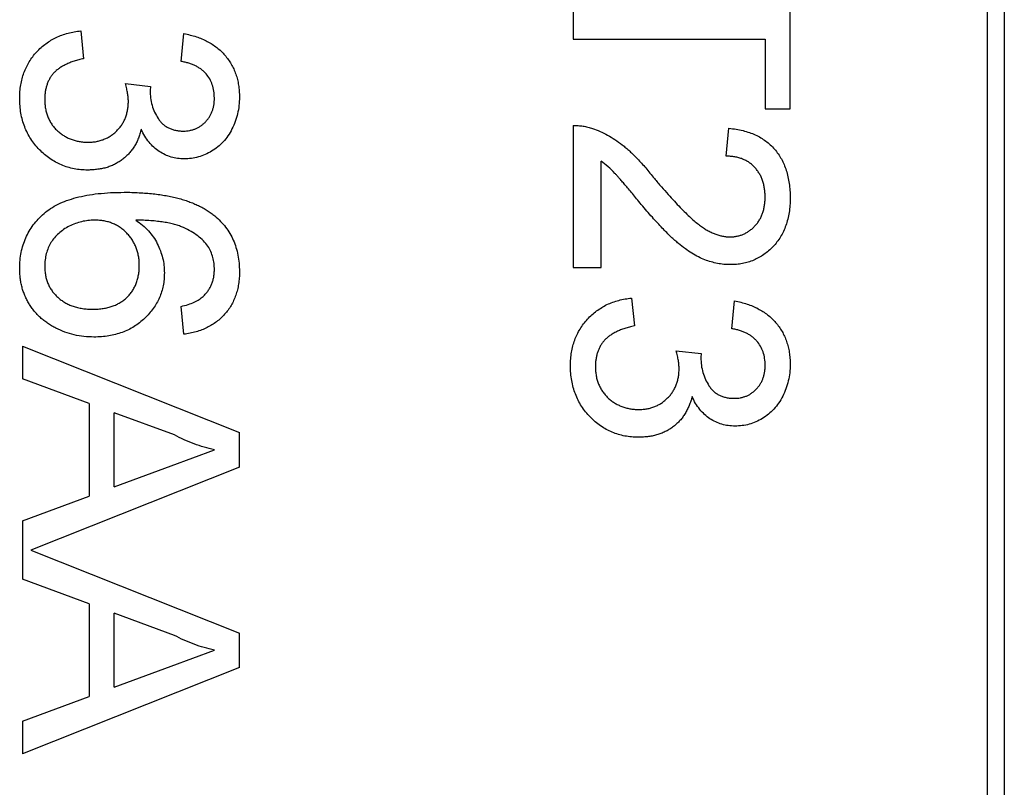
# Model space of a CAD drawing. Header units: millimetres. Extents: x 72 to 239, y 133 to 319.
# Tile 120 of 240: x 104.202 to 105.337, y 271.652 to 272.536. Entities that reach past the tile are written whole.
import ezdxf

# ---------------------------------------------------------------- set-up
doc = ezdxf.new("R2010")
doc.units = ezdxf.units.MM
doc.header["$LTSCALE"] = 5
doc.layers.get('0').update_dxf_attribs({"linetype": 'CONTINUOUS'})

msp = doc.modelspace()

# ---------------------------------------------------------------- linework, layer by layer
for p, q in [((105.3174, 273.9815), (105.3174, 271.1643)), ((105.3371, 271.184), (105.3371, 273.9618)), ((105.0903, 272.4335), (105.0903, 272.629)), ((104.8403, 272.5488), (104.8403, 272.5136)), ((104.273, 272.5232), (104.2762, 272.4911)), ((104.3884, 272.4879), (104.3916, 272.52)), ((104.8403, 272.5136), (105.0615, 272.5136)), ((105.0615, 272.5136), (105.0615, 272.4335)), ((104.3243, 272.4626), (104.3531, 272.4593)), ((104.3531, 272.4593), (104.3528, 272.4547)), ((105.0615, 272.4335), (105.0903, 272.4335)), ((104.8403, 272.4142), (104.8403, 272.2508)), ((105.0166, 272.379), (105.0198, 272.411)), ((104.8724, 272.2508), (104.8724, 272.3731)), ((104.8403, 272.2508), (104.8724, 272.2508)), ((104.9076, 272.2155), (104.9108, 272.1835)), ((105.023, 272.1803), (105.0262, 272.2123)), ((104.3916, 272.1738), (104.3884, 272.2059)), ((104.2057, 272.16), (104.2057, 272.1226)), ((104.2057, 272.16), (104.4557, 272.0607)), ((104.9589, 272.1549), (104.9877, 272.1516)), ((104.9877, 272.1516), (104.9874, 272.147)), ((104.2826, 272.0941), (104.2057, 272.1226)), ((104.2826, 272.0941), (104.2826, 271.9875)), ((104.3115, 271.9982), (104.3115, 272.0835)), ((104.3807, 272.0579), (104.3115, 272.0835)), ((104.4557, 272.0209), (104.4557, 272.0607)), ((104.3772, 272.0224), (104.4268, 272.0408)), ((104.4557, 272.0209), (104.2152, 271.9254)), ((104.3115, 271.9982), (104.3772, 272.0224)), ((104.2057, 271.9591), (104.2826, 271.9875)), ((104.2057, 271.9591), (104.2057, 271.8918)), ((104.2152, 271.9254), (104.4557, 271.8299)), ((104.2826, 271.8633), (104.2057, 271.8918)), ((104.2826, 271.8633), (104.2826, 271.7568)), ((104.3115, 271.7674), (104.3115, 271.8527)), ((104.3807, 271.8271), (104.3115, 271.8527)), ((104.4557, 271.7902), (104.4557, 271.8299)), ((104.3772, 271.7917), (104.4268, 271.8101)), ((104.4557, 271.7902), (104.2057, 271.6909)), ((104.3115, 271.7674), (104.3772, 271.7917)), ((104.2057, 271.7283), (104.2826, 271.7568)), ((104.2057, 271.7283), (104.2057, 271.6909))]:
    msp.add_line(p, q)
for points, knots in [([(104.2025, 272.4454), (104.2025, 272.448), (104.2026, 272.4532), (104.2037, 272.4608), (104.2051, 272.468), (104.2073, 272.4749), (104.21, 272.4815), (104.2135, 272.4876), (104.2174, 272.4935), (104.222, 272.499), (104.2271, 272.504), (104.2326, 272.5085), (104.2385, 272.5124), (104.2446, 272.5158), (104.2512, 272.5185), (104.2582, 272.5207), (104.2655, 272.5223), (104.2705, 272.5229), (104.273, 272.5232)], [0, 0, 0, 0, 0.067794, 0.133464, 0.196934, 0.258481, 0.319787, 0.380431, 0.44099, 0.502867, 0.564806, 0.625526, 0.685604, 0.746041, 0.807347, 0.869717, 0.93379, 1, 1, 1, 1]), ([(104.3916, 272.52), (104.3941, 272.5195), (104.3989, 272.5185), (104.406, 272.5165), (104.4125, 272.5141), (104.4187, 272.5111), (104.4244, 272.5078), (104.4297, 272.5041), (104.4346, 272.4998), (104.439, 272.4952), (104.4429, 272.4902), (104.4464, 272.4849), (104.4492, 272.4793), (104.4516, 272.4734), (104.4535, 272.4672), (104.4547, 272.4607), (104.4556, 272.4539), (104.4557, 272.4492), (104.4557, 272.4469)], [0, 0, 0, 0, 0.071036, 0.139343, 0.204958, 0.268332, 0.330129, 0.390664, 0.450861, 0.510587, 0.570374, 0.629455, 0.687994, 0.747581, 0.807839, 0.870034, 0.93381, 1, 1, 1, 1]), ([(104.2762, 272.4911), (104.2743, 272.4907), (104.2706, 272.4899), (104.2652, 272.4883), (104.2603, 272.4866), (104.2558, 272.4845), (104.2517, 272.4825), (104.248, 272.4801), (104.2447, 272.4776), (104.2418, 272.4748), (104.2393, 272.4718), (104.2372, 272.4686), (104.2354, 272.4651), (104.2339, 272.4614), (104.2328, 272.4575), (104.2319, 272.4533), (104.2314, 272.4489), (104.2314, 272.4458), (104.2313, 272.4443)], [0, 0, 0, 0, 0.082566, 0.15976, 0.233155, 0.301356, 0.365752, 0.426437, 0.484185, 0.539549, 0.593156, 0.647048, 0.701446, 0.757, 0.81384, 0.873058, 0.934963, 1, 1, 1, 1]), ([(104.4268, 272.4459), (104.4267, 272.4486), (104.4265, 272.4537), (104.4247, 272.4612), (104.4216, 272.4679), (104.4181, 272.4729), (104.4147, 272.4764), (104.4118, 272.4788), (104.4087, 272.481), (104.4052, 272.4829), (104.4014, 272.4845), (104.3974, 272.486), (104.393, 272.4871), (104.3899, 272.4877), (104.3884, 272.4879)], [0, 0, 0, 0, 0.127797, 0.246795, 0.362284, 0.477652, 0.536237, 0.59559, 0.656344, 0.719085, 0.784349, 0.852876, 0.924551, 1, 1, 1, 1]), ([(104.3277, 272.4419), (104.3277, 272.4433), (104.3276, 272.4465), (104.3268, 272.4514), (104.3258, 272.4568), (104.3248, 272.4606), (104.3243, 272.4626)], [0, 0, 0, 0, 0.209403, 0.444401, 0.708272, 1, 1, 1, 1]), ([(104.2809, 272.3629), (104.2782, 272.363), (104.2729, 272.3631), (104.2652, 272.3643), (104.2577, 272.3661), (104.2506, 272.3687), (104.2437, 272.3719), (104.2372, 272.376), (104.231, 272.3808), (104.2252, 272.3863), (104.2198, 272.3922), (104.2152, 272.3987), (104.2113, 272.4055), (104.2081, 272.4127), (104.2056, 272.4204), (104.2037, 272.4284), (104.2027, 272.4368), (104.2026, 272.4425), (104.2025, 272.4454)], [0, 0, 0, 0, 0.063503, 0.124805, 0.18492, 0.244376, 0.303775, 0.364133, 0.425376, 0.488388, 0.551743, 0.61386, 0.67564, 0.737737, 0.800417, 0.864658, 0.930985, 1, 1, 1, 1]), ([(104.3528, 272.4547), (104.3529, 272.4517), (104.3531, 272.446), (104.3549, 272.4375), (104.3578, 272.4295), (104.3613, 272.4234), (104.3645, 272.4188), (104.3674, 272.4159), (104.3705, 272.4133), (104.3741, 272.4114), (104.3779, 272.4097), (104.382, 272.4086), (104.3865, 272.4079), (104.3895, 272.4078), (104.3911, 272.4078)], [0, 0, 0, 0, 0.129789, 0.254605, 0.378435, 0.50292, 0.565018, 0.624848, 0.683448, 0.742765, 0.802757, 0.86522, 0.930779, 1, 1, 1, 1]), ([(104.3911, 272.4078), (104.3924, 272.4078), (104.3948, 272.4079), (104.3985, 272.4084), (104.4019, 272.4093), (104.4052, 272.4104), (104.4084, 272.4119), (104.4113, 272.4138), (104.4141, 272.4159), (104.4167, 272.4185), (104.4191, 272.4212), (104.4212, 272.4242), (104.423, 272.4273), (104.4243, 272.4306), (104.4255, 272.4342), (104.4263, 272.4379), (104.4268, 272.4418), (104.4268, 272.4445), (104.4268, 272.4459)], [0, 0, 0, 0, 0.065093, 0.127304, 0.188122, 0.247131, 0.306077, 0.365678, 0.426103, 0.487841, 0.550317, 0.611805, 0.672737, 0.734883, 0.79768, 0.862475, 0.929775, 1, 1, 1, 1]), ([(104.4557, 272.4469), (104.4556, 272.4436), (104.4554, 272.4372), (104.4537, 272.4278), (104.451, 272.4188), (104.4473, 272.4102), (104.4427, 272.4023), (104.4372, 272.3954), (104.4308, 272.3894), (104.4238, 272.3845), (104.4163, 272.3806), (104.4084, 272.3778), (104.4004, 272.3761), (104.3949, 272.3759), (104.3921, 272.3758)], [0, 0, 0, 0, 0.092054, 0.181008, 0.26913, 0.357137, 0.443549, 0.526433, 0.607453, 0.688385, 0.767854, 0.845531, 0.922529, 1, 1, 1, 1]), ([(104.2313, 272.4443), (104.2314, 272.4425), (104.2314, 272.4389), (104.2322, 272.4337), (104.2332, 272.4288), (104.2349, 272.4242), (104.2369, 272.4198), (104.2393, 272.4157), (104.2422, 272.4119), (104.2456, 272.4084), (104.2493, 272.4053), (104.2532, 272.4025), (104.2573, 272.4002), (104.2617, 272.3983), (104.2663, 272.3968), (104.271, 272.3958), (104.276, 272.3951), (104.2794, 272.395), (104.2812, 272.395)], [0, 0, 0, 0, 0.069461, 0.135658, 0.19962, 0.261651, 0.322053, 0.38234, 0.443223, 0.50493, 0.56682, 0.6276, 0.687476, 0.747351, 0.808174, 0.870133, 0.933721, 1, 1, 1, 1]), ([(104.2812, 272.395), (104.2828, 272.395), (104.2861, 272.3951), (104.2908, 272.3957), (104.2953, 272.3968), (104.2996, 272.3982), (104.3037, 272.4001), (104.3076, 272.4023), (104.3112, 272.4051), (104.3146, 272.4082), (104.3177, 272.4115), (104.3203, 272.4152), (104.3226, 272.4191), (104.3245, 272.4232), (104.3259, 272.4276), (104.327, 272.4321), (104.3276, 272.4369), (104.3277, 272.4402), (104.3277, 272.4419)], [0, 0, 0, 0, 0.067051, 0.13118, 0.193722, 0.254499, 0.314763, 0.375117, 0.436023, 0.498297, 0.560571, 0.621619, 0.681973, 0.742853, 0.804272, 0.867473, 0.932273, 1, 1, 1, 1]), ([(104.8403, 272.4142), (104.8422, 272.4142), (104.846, 272.4142), (104.8516, 272.4136), (104.8572, 272.4126), (104.8608, 272.4114), (104.8625, 272.4109)], [0, 0, 0, 0, 0.252643, 0.50444, 0.750407, 1, 1, 1, 1]), ([(105.0198, 272.411), (105.0226, 272.4107), (105.028, 272.4101), (105.0359, 272.4085), (105.0432, 272.4062), (105.0501, 272.4036), (105.0564, 272.4002), (105.0623, 272.3964), (105.0675, 272.392), (105.0723, 272.387), (105.0766, 272.3816), (105.0803, 272.3757), (105.0834, 272.3693), (105.0859, 272.3625), (105.0879, 272.3552), (105.0893, 272.3475), (105.0901, 272.3393), (105.0903, 272.3337), (105.0903, 272.3309)], [0, 0, 0, 0, 0.070675, 0.137493, 0.201473, 0.262869, 0.32255, 0.380737, 0.43822, 0.495487, 0.553484, 0.611346, 0.670644, 0.731587, 0.794183, 0.859445, 0.928208, 1, 1, 1, 1]), ([(104.3426, 272.4099), (104.3421, 272.4081), (104.3412, 272.4046), (104.3394, 272.3995), (104.3372, 272.3948), (104.3348, 272.3902), (104.3319, 272.3861), (104.3288, 272.3822), (104.3252, 272.3787), (104.3213, 272.3754), (104.3172, 272.3724), (104.3127, 272.3699), (104.3081, 272.3678), (104.3031, 272.3659), (104.2979, 272.3646), (104.2925, 272.3637), (104.2868, 272.3631), (104.2829, 272.363), (104.2809, 272.3629)], [0, 0, 0, 0, 0.065828, 0.128938, 0.190858, 0.251186, 0.310974, 0.37005, 0.429672, 0.489507, 0.549975, 0.610075, 0.670915, 0.732909, 0.796711, 0.861825, 0.929892, 1, 1, 1, 1]), ([(104.3921, 272.3758), (104.3895, 272.3759), (104.3844, 272.3761), (104.3769, 272.3777), (104.3698, 272.3805), (104.3631, 272.3842), (104.3569, 272.3891), (104.3514, 272.395), (104.3464, 272.402), (104.3439, 272.4072), (104.3426, 272.4099)], [0, 0, 0, 0, 0.121951, 0.240787, 0.35855, 0.479066, 0.601519, 0.727551, 0.859932, 1, 1, 1, 1]), ([(104.8625, 272.4109), (104.8655, 272.4098), (104.8714, 272.4076), (104.88, 272.4033), (104.8886, 272.3981), (104.8956, 272.3931), (104.9011, 272.3885), (104.9055, 272.3847), (104.9099, 272.3804), (104.9145, 272.3757), (104.9192, 272.3707), (104.924, 272.3653), (104.9289, 272.3594), (104.9321, 272.3553), (104.9338, 272.3532)], [0, 0, 0, 0, 0.100388, 0.204407, 0.310686, 0.422157, 0.480685, 0.543238, 0.6095, 0.679555, 0.753841, 0.831641, 0.913813, 1, 1, 1, 1]), ([(105.0615, 272.3316), (105.0614, 272.3333), (105.0613, 272.3367), (105.0608, 272.3417), (105.0599, 272.3464), (105.0586, 272.3509), (105.0569, 272.3551), (105.0548, 272.359), (105.0524, 272.3626), (105.0496, 272.366), (105.0465, 272.369), (105.0431, 272.3717), (105.0394, 272.3739), (105.0354, 272.3757), (105.0311, 272.3772), (105.0265, 272.3782), (105.0216, 272.3788), (105.0183, 272.3789), (105.0166, 272.379)], [0, 0, 0, 0, 0.070696, 0.138358, 0.20337, 0.2657, 0.327256, 0.386512, 0.445858, 0.505173, 0.56378, 0.622343, 0.680824, 0.739795, 0.800801, 0.864239, 0.930631, 1, 1, 1, 1]), ([(104.9187, 272.3233), (104.917, 272.3255), (104.9136, 272.3297), (104.9086, 272.3356), (104.9041, 272.341), (104.9001, 272.3458), (104.8965, 272.3499), (104.8935, 272.3536), (104.8908, 272.3565), (104.8867, 272.3611), (104.8808, 272.3668), (104.8751, 272.371), (104.8724, 272.3731)], [0, 0, 0, 0, 0.1242, 0.23683, 0.339495, 0.431254, 0.511455, 0.581223, 0.640495, 0.688308, 0.850333, 1, 1, 1, 1]), ([(104.9338, 272.3532), (104.9365, 272.35), (104.9417, 272.3438), (104.9495, 272.3351), (104.9567, 272.3271), (104.9634, 272.32), (104.9697, 272.3137), (104.9754, 272.3082), (104.9807, 272.3035), (104.9856, 272.2997), (104.9902, 272.2964), (104.9947, 272.2936), (104.9992, 272.2913), (105.0036, 272.2894), (105.008, 272.2879), (105.0124, 272.2868), (105.0167, 272.2861), (105.0196, 272.2861), (105.021, 272.286)], [0, 0, 0, 0, 0.11141, 0.214526, 0.309417, 0.396087, 0.474284, 0.544374, 0.60642, 0.660582, 0.709794, 0.756451, 0.800767, 0.843168, 0.884295, 0.923885, 0.962359, 1, 1, 1, 1]), ([(104.2025, 272.2497), (104.2026, 272.2528), (104.2027, 272.259), (104.2041, 272.2681), (104.2063, 272.2767), (104.2094, 272.2849), (104.2133, 272.2926), (104.2181, 272.2999), (104.2239, 272.3067), (104.2305, 272.3131), (104.2381, 272.3189), (104.2469, 272.3238), (104.2568, 272.328), (104.2678, 272.3314), (104.28, 272.3341), (104.2932, 272.3359), (104.3076, 272.3371), (104.3176, 272.3372), (104.3227, 272.3373)], [0, 0, 0, 0, 0.056157, 0.110133, 0.162537, 0.213912, 0.265146, 0.31651, 0.369179, 0.423123, 0.479276, 0.538691, 0.601978, 0.670125, 0.74365, 0.82281, 0.908261, 1, 1, 1, 1]), ([(104.3227, 272.3373), (104.3257, 272.3373), (104.3315, 272.3373), (104.34, 272.3369), (104.3482, 272.3364), (104.3561, 272.3356), (104.3638, 272.3347), (104.3711, 272.3335), (104.3781, 272.3322), (104.3847, 272.3306), (104.3912, 272.3288), (104.3972, 272.3267), (104.403, 272.3245), (104.4085, 272.322), (104.4137, 272.3194), (104.4185, 272.3165), (104.4231, 272.3134), (104.4259, 272.3112), (104.4273, 272.3101)], [0, 0, 0, 0, 0.080034, 0.157854, 0.232564, 0.304731, 0.374384, 0.441663, 0.506048, 0.568692, 0.628715, 0.687238, 0.743227, 0.797567, 0.850239, 0.901629, 0.951067, 1, 1, 1, 1]), ([(105.021, 272.286), (105.0224, 272.2861), (105.0252, 272.2861), (105.0292, 272.2868), (105.0331, 272.2877), (105.0367, 272.2891), (105.0403, 272.2909), (105.0436, 272.2931), (105.0468, 272.2957), (105.0498, 272.2986), (105.0526, 272.3018), (105.0549, 272.3054), (105.057, 272.3092), (105.0587, 272.3132), (105.0599, 272.3175), (105.0608, 272.322), (105.0613, 272.3267), (105.0614, 272.3299), (105.0615, 272.3316)], [0, 0, 0, 0, 0.061762, 0.121174, 0.179421, 0.236843, 0.294322, 0.353191, 0.412721, 0.474522, 0.537057, 0.599591, 0.662367, 0.725246, 0.790316, 0.857724, 0.927232, 1, 1, 1, 1]), ([(105.0213, 272.254), (105.0188, 272.254), (105.0139, 272.2542), (105.0065, 272.2553), (104.9991, 272.2571), (104.9918, 272.2595), (104.9844, 272.2629), (104.9769, 272.2671), (104.9693, 272.2723), (104.9627, 272.2774), (104.9573, 272.282), (104.9528, 272.2862), (104.948, 272.291), (104.9427, 272.2963), (104.9373, 272.3022), (104.9313, 272.3087), (104.9251, 272.3158), (104.9209, 272.3208), (104.9187, 272.3233)], [0, 0, 0, 0, 0.057945, 0.116018, 0.174826, 0.234683, 0.296827, 0.364061, 0.436192, 0.51426, 0.556976, 0.604856, 0.657675, 0.715751, 0.77884, 0.847501, 0.921228, 1, 1, 1, 1]), ([(105.0903, 272.3309), (105.0903, 272.328), (105.0902, 272.3224), (105.0892, 272.3142), (105.0876, 272.3064), (105.0855, 272.2991), (105.0827, 272.2923), (105.0793, 272.2859), (105.0752, 272.28), (105.0706, 272.2746), (105.0655, 272.2698), (105.0601, 272.2656), (105.0543, 272.262), (105.0483, 272.259), (105.042, 272.2567), (105.0353, 272.2552), (105.0284, 272.2541), (105.0237, 272.254), (105.0213, 272.254)], [0, 0, 0, 0, 0.074712, 0.145539, 0.213339, 0.278615, 0.342094, 0.40389, 0.465063, 0.526577, 0.587328, 0.64638, 0.704345, 0.761672, 0.819418, 0.878039, 0.937796, 1, 1, 1, 1]), ([(104.4273, 272.3101), (104.4296, 272.308), (104.434, 272.3041), (104.4398, 272.2973), (104.4448, 272.29), (104.4488, 272.2822), (104.4519, 272.2739), (104.4541, 272.265), (104.4554, 272.2557), (104.4556, 272.2493), (104.4557, 272.246)], [0, 0, 0, 0, 0.125625, 0.247619, 0.368528, 0.488104, 0.609878, 0.735382, 0.864448, 1, 1, 1, 1]), ([(104.2887, 272.3053), (104.2862, 272.3052), (104.2812, 272.305), (104.2738, 272.3036), (104.2666, 272.3014), (104.2596, 272.2984), (104.2531, 272.2946), (104.2474, 272.2902), (104.2425, 272.2851), (104.2384, 272.2795), (104.2352, 272.2733), (104.233, 272.2667), (104.2316, 272.2595), (104.2314, 272.2546), (104.2313, 272.2521)], [0, 0, 0, 0, 0.086177, 0.171222, 0.257573, 0.34515, 0.431508, 0.513644, 0.593539, 0.672806, 0.752058, 0.831493, 0.913823, 1, 1, 1, 1]), ([(104.3403, 272.2534), (104.3403, 272.2551), (104.3402, 272.2586), (104.3395, 272.2638), (104.3384, 272.2687), (104.3368, 272.2734), (104.3348, 272.2779), (104.3324, 272.2823), (104.3294, 272.2864), (104.3261, 272.2902), (104.3224, 272.2938), (104.3184, 272.2969), (104.3141, 272.2994), (104.3096, 272.3016), (104.3048, 272.3032), (104.2996, 272.3044), (104.2943, 272.3051), (104.2906, 272.3052), (104.2887, 272.3053)], [0, 0, 0, 0, 0.064812, 0.127718, 0.189086, 0.249562, 0.309738, 0.370215, 0.431085, 0.493911, 0.55657, 0.617553, 0.678119, 0.739063, 0.801665, 0.864956, 0.93089, 1, 1, 1, 1]), ([(104.3362, 272.3053), (104.3389, 272.3034), (104.3441, 272.2997), (104.3509, 272.2931), (104.3566, 272.286), (104.3612, 272.2783), (104.3647, 272.2701), (104.3673, 272.2618), (104.3689, 272.2532), (104.3691, 272.2474), (104.3692, 272.2445)], [0, 0, 0, 0, 0.13549, 0.265229, 0.390778, 0.51542, 0.638317, 0.759642, 0.878902, 1, 1, 1, 1]), ([(104.4194, 272.2754), (104.4177, 272.2775), (104.4142, 272.2818), (104.4076, 272.2874), (104.3999, 272.2924), (104.3928, 272.2961), (104.3864, 272.2987), (104.3809, 272.3003), (104.3749, 272.3018), (104.3682, 272.303), (104.3611, 272.3039), (104.3533, 272.3047), (104.3449, 272.3051), (104.3392, 272.3052), (104.3362, 272.3053)], [0, 0, 0, 0, 0.088609, 0.181893, 0.280787, 0.38702, 0.444107, 0.506454, 0.574396, 0.647656, 0.726426, 0.811458, 0.90278, 1, 1, 1, 1]), ([(104.4268, 272.2481), (104.4268, 272.2505), (104.4266, 272.2553), (104.4251, 272.2623), (104.4229, 272.2691), (104.4206, 272.2733), (104.4194, 272.2754)], [0, 0, 0, 0, 0.252584, 0.499095, 0.747119, 1, 1, 1, 1]), ([(104.2313, 272.2521), (104.2314, 272.2503), (104.2315, 272.2468), (104.2322, 272.2417), (104.2333, 272.2368), (104.235, 272.2322), (104.2371, 272.2279), (104.2397, 272.2238), (104.2428, 272.2199), (104.2463, 272.2164), (104.2502, 272.2132), (104.2545, 272.2104), (104.259, 272.2079), (104.264, 272.2061), (104.2693, 272.2045), (104.2749, 272.2034), (104.2808, 272.2028), (104.2849, 272.2027), (104.287, 272.2027)], [0, 0, 0, 0, 0.063965, 0.124854, 0.184383, 0.242748, 0.2999, 0.357059, 0.415719, 0.475258, 0.535508, 0.596291, 0.657728, 0.721052, 0.786261, 0.853834, 0.925318, 1, 1, 1, 1]), ([(104.287, 272.2027), (104.289, 272.2027), (104.293, 272.2028), (104.2987, 272.2035), (104.3041, 272.2045), (104.3091, 272.206), (104.3139, 272.2079), (104.3183, 272.2103), (104.3224, 272.213), (104.3261, 272.2163), (104.3295, 272.2198), (104.3324, 272.2237), (104.3348, 272.2279), (104.3369, 272.2324), (104.3384, 272.2372), (104.3395, 272.2423), (104.3402, 272.2477), (104.3403, 272.2515), (104.3403, 272.2534)], [0, 0, 0, 0, 0.072229, 0.141252, 0.207439, 0.270245, 0.331238, 0.391254, 0.450152, 0.509008, 0.567734, 0.625726, 0.683708, 0.742407, 0.803094, 0.865865, 0.931379, 1, 1, 1, 1]), ([(104.288, 272.1706), (104.2842, 272.1708), (104.2765, 272.171), (104.2653, 272.173), (104.2545, 272.1762), (104.2459, 272.18), (104.2393, 272.1835), (104.2347, 272.1864), (104.2304, 272.1896), (104.2263, 272.1929), (104.2226, 272.1966), (104.2192, 272.2005), (104.2161, 272.2047), (104.2132, 272.209), (104.2107, 272.2136), (104.2085, 272.2183), (104.2066, 272.2231), (104.2051, 272.2281), (104.2039, 272.2333), (104.2031, 272.2386), (104.2026, 272.2441), (104.2025, 272.2478), (104.2025, 272.2497)], [0, 0, 0, 0, 0.088899, 0.17544, 0.261633, 0.34801, 0.390819, 0.432814, 0.473776, 0.514166, 0.554107, 0.594121, 0.63362, 0.673585, 0.71348, 0.75336, 0.792891, 0.833007, 0.873643, 0.914893, 0.95695, 1, 1, 1, 1]), ([(104.3692, 272.2445), (104.3691, 272.242), (104.369, 272.237), (104.3679, 272.2297), (104.3661, 272.2228), (104.3636, 272.216), (104.3604, 272.2096), (104.3565, 272.2035), (104.3518, 272.1976), (104.3466, 272.1921), (104.3408, 272.1871), (104.3345, 272.1826), (104.3277, 272.1789), (104.3206, 272.1759), (104.313, 272.1736), (104.3051, 272.1718), (104.2967, 272.1708), (104.291, 272.1707), (104.288, 272.1706)], [0, 0, 0, 0, 0.061347, 0.121203, 0.179863, 0.238152, 0.296252, 0.35519, 0.415676, 0.478379, 0.541524, 0.603977, 0.666513, 0.729491, 0.79371, 0.859736, 0.928449, 1, 1, 1, 1]), ([(104.4557, 272.246), (104.4557, 272.2436), (104.4556, 272.2388), (104.4548, 272.2318), (104.4534, 272.2251), (104.4516, 272.2187), (104.4491, 272.2127), (104.4462, 272.207), (104.4428, 272.2017), (104.4387, 272.1968), (104.4343, 272.1922), (104.4294, 272.1881), (104.4241, 272.1845), (104.4184, 272.1814), (104.4123, 272.1787), (104.4057, 272.1766), (104.3988, 272.1749), (104.394, 272.1742), (104.3916, 272.1738)], [0, 0, 0, 0, 0.068499, 0.134572, 0.198208, 0.259784, 0.319951, 0.379508, 0.438814, 0.498497, 0.558182, 0.617438, 0.677522, 0.737959, 0.80033, 0.86409, 0.930622, 1, 1, 1, 1]), ([(104.414, 272.2175), (104.4151, 272.2185), (104.4171, 272.2206), (104.4197, 272.224), (104.4219, 272.2275), (104.4237, 272.2313), (104.4251, 272.2352), (104.4261, 272.2394), (104.4267, 272.2437), (104.4268, 272.2466), (104.4268, 272.2481)], [0, 0, 0, 0, 0.128545, 0.252818, 0.375212, 0.497113, 0.618546, 0.742222, 0.869458, 1, 1, 1, 1]), ([(104.3884, 272.2059), (104.3911, 272.2066), (104.3963, 272.2079), (104.4034, 272.2106), (104.4093, 272.2136), (104.4125, 272.2162), (104.414, 272.2175)], [0, 0, 0, 0, 0.299802, 0.564331, 0.796204, 1, 1, 1, 1]), ([(104.8371, 272.1377), (104.8372, 272.1404), (104.8373, 272.1455), (104.8383, 272.1531), (104.8397, 272.1603), (104.8419, 272.1672), (104.8446, 272.1738), (104.8481, 272.1799), (104.8521, 272.1858), (104.8567, 272.1913), (104.8617, 272.1963), (104.8672, 272.2008), (104.8731, 272.2047), (104.8792, 272.2081), (104.8858, 272.2108), (104.8928, 272.213), (104.9001, 272.2146), (104.9051, 272.2152), (104.9076, 272.2155)], [0, 0, 0, 0, 0.067794, 0.133464, 0.196934, 0.258481, 0.319787, 0.380431, 0.44099, 0.502867, 0.564806, 0.625526, 0.685604, 0.746041, 0.807347, 0.869717, 0.93379, 1, 1, 1, 1]), ([(105.0262, 272.2123), (105.0287, 272.2118), (105.0335, 272.2108), (105.0406, 272.2088), (105.0472, 272.2064), (105.0533, 272.2034), (105.059, 272.2002), (105.0643, 272.1964), (105.0692, 272.1922), (105.0736, 272.1875), (105.0776, 272.1825), (105.081, 272.1772), (105.0839, 272.1716), (105.0862, 272.1657), (105.0881, 272.1595), (105.0893, 272.153), (105.0902, 272.1462), (105.0903, 272.1415), (105.0903, 272.1392)], [0, 0, 0, 0, 0.071036, 0.139343, 0.204958, 0.268332, 0.330129, 0.390664, 0.450861, 0.510587, 0.570374, 0.629455, 0.687994, 0.747581, 0.807839, 0.870034, 0.93381, 1, 1, 1, 1]), ([(104.9108, 272.1835), (104.9089, 272.183), (104.9052, 272.1822), (104.8998, 272.1806), (104.8949, 272.1789), (104.8904, 272.1768), (104.8863, 272.1748), (104.8826, 272.1724), (104.8793, 272.1699), (104.8764, 272.1671), (104.874, 272.1641), (104.8718, 272.1609), (104.87, 272.1574), (104.8685, 272.1537), (104.8674, 272.1498), (104.8665, 272.1456), (104.866, 272.1412), (104.866, 272.1381), (104.866, 272.1366)], [0, 0, 0, 0, 0.082566, 0.15976, 0.233155, 0.301356, 0.365752, 0.426437, 0.484185, 0.539549, 0.593156, 0.647048, 0.701446, 0.757, 0.81384, 0.873058, 0.934963, 1, 1, 1, 1]), ([(105.0615, 272.1382), (105.0614, 272.1409), (105.0612, 272.146), (105.0593, 272.1535), (105.0563, 272.1602), (105.0527, 272.1652), (105.0493, 272.1687), (105.0465, 272.1711), (105.0433, 272.1733), (105.0398, 272.1752), (105.036, 272.1768), (105.032, 272.1783), (105.0276, 272.1794), (105.0246, 272.18), (105.023, 272.1803)], [0, 0, 0, 0, 0.127797, 0.246795, 0.362284, 0.477652, 0.536237, 0.59559, 0.656344, 0.719085, 0.784349, 0.852876, 0.924551, 1, 1, 1, 1]), ([(104.9623, 272.1342), (104.9623, 272.1356), (104.9622, 272.1388), (104.9615, 272.1437), (104.9604, 272.1492), (104.9594, 272.1529), (104.9589, 272.1549)], [0, 0, 0, 0, 0.209403, 0.444401, 0.708272, 1, 1, 1, 1]), ([(104.9874, 272.147), (104.9875, 272.144), (104.9877, 272.1383), (104.9896, 272.1298), (104.9925, 272.1218), (104.9959, 272.1157), (104.9991, 272.1111), (105.0021, 272.1082), (105.0052, 272.1056), (105.0087, 272.1037), (105.0125, 272.102), (105.0167, 272.101), (105.0211, 272.1002), (105.0241, 272.1001), (105.0257, 272.1001)], [0, 0, 0, 0, 0.129789, 0.254605, 0.378435, 0.50292, 0.565018, 0.624848, 0.683448, 0.742765, 0.802757, 0.86522, 0.930779, 1, 1, 1, 1]), ([(105.0903, 272.1392), (105.0902, 272.1359), (105.09, 272.1295), (105.0883, 272.1201), (105.0856, 272.1111), (105.0819, 272.1025), (105.0773, 272.0946), (105.0718, 272.0877), (105.0655, 272.0817), (105.0584, 272.0768), (105.0509, 272.0729), (105.0431, 272.0701), (105.035, 272.0684), (105.0295, 272.0682), (105.0268, 272.0681)], [0, 0, 0, 0, 0.092054, 0.181008, 0.26913, 0.357137, 0.443549, 0.526433, 0.607453, 0.688385, 0.767854, 0.845531, 0.922529, 1, 1, 1, 1]), ([(104.9155, 272.0553), (104.9128, 272.0553), (104.9075, 272.0554), (104.8998, 272.0566), (104.8923, 272.0584), (104.8852, 272.061), (104.8783, 272.0643), (104.8718, 272.0683), (104.8656, 272.0731), (104.8598, 272.0786), (104.8545, 272.0845), (104.8498, 272.091), (104.8459, 272.0978), (104.8427, 272.1051), (104.8402, 272.1127), (104.8384, 272.1207), (104.8373, 272.1291), (104.8372, 272.1348), (104.8371, 272.1377)], [0, 0, 0, 0, 0.063503, 0.124805, 0.18492, 0.244376, 0.303775, 0.364133, 0.425376, 0.488388, 0.551743, 0.61386, 0.67564, 0.737737, 0.800417, 0.864658, 0.930985, 1, 1, 1, 1]), ([(104.866, 272.1366), (104.866, 272.1348), (104.866, 272.1312), (104.8668, 272.126), (104.8678, 272.1211), (104.8695, 272.1165), (104.8715, 272.1121), (104.874, 272.108), (104.8769, 272.1042), (104.8802, 272.1007), (104.8839, 272.0976), (104.8878, 272.0948), (104.892, 272.0925), (104.8963, 272.0906), (104.9009, 272.0891), (104.9056, 272.0881), (104.9106, 272.0874), (104.914, 272.0873), (104.9158, 272.0873)], [0, 0, 0, 0, 0.069461, 0.135658, 0.19962, 0.261651, 0.322053, 0.38234, 0.443223, 0.50493, 0.56682, 0.6276, 0.687476, 0.747351, 0.808174, 0.870133, 0.933721, 1, 1, 1, 1]), ([(104.9158, 272.0873), (104.9174, 272.0873), (104.9207, 272.0874), (104.9254, 272.088), (104.9299, 272.0891), (104.9342, 272.0905), (104.9383, 272.0924), (104.9422, 272.0946), (104.9458, 272.0974), (104.9492, 272.1005), (104.9523, 272.1038), (104.9549, 272.1075), (104.9572, 272.1114), (104.9591, 272.1155), (104.9605, 272.1199), (104.9616, 272.1244), (104.9622, 272.1292), (104.9623, 272.1325), (104.9623, 272.1342)], [0, 0, 0, 0, 0.067051, 0.13118, 0.193722, 0.254499, 0.314763, 0.375117, 0.436023, 0.498297, 0.560571, 0.621619, 0.681973, 0.742853, 0.804272, 0.867473, 0.932273, 1, 1, 1, 1]), ([(105.0257, 272.1001), (105.027, 272.1001), (105.0295, 272.1002), (105.0331, 272.1007), (105.0366, 272.1016), (105.0399, 272.1027), (105.043, 272.1042), (105.0459, 272.1061), (105.0488, 272.1082), (105.0513, 272.1108), (105.0538, 272.1135), (105.0558, 272.1165), (105.0576, 272.1196), (105.059, 272.123), (105.0601, 272.1265), (105.0609, 272.1302), (105.0614, 272.1341), (105.0614, 272.1368), (105.0615, 272.1382)], [0, 0, 0, 0, 0.065093, 0.127304, 0.188122, 0.247131, 0.306077, 0.365678, 0.426103, 0.487841, 0.550317, 0.611805, 0.672737, 0.734883, 0.79768, 0.862475, 0.929775, 1, 1, 1, 1]), ([(104.9772, 272.1022), (104.9767, 272.1004), (104.9758, 272.0969), (104.974, 272.0918), (104.9718, 272.0871), (104.9694, 272.0826), (104.9665, 272.0784), (104.9634, 272.0745), (104.9598, 272.071), (104.9559, 272.0677), (104.9518, 272.0647), (104.9473, 272.0622), (104.9427, 272.0601), (104.9377, 272.0582), (104.9325, 272.0569), (104.9271, 272.056), (104.9214, 272.0554), (104.9175, 272.0553), (104.9155, 272.0553)], [0, 0, 0, 0, 0.065828, 0.128938, 0.190858, 0.251186, 0.310974, 0.37005, 0.429672, 0.489507, 0.549975, 0.610075, 0.670915, 0.732909, 0.796711, 0.861825, 0.929892, 1, 1, 1, 1]), ([(105.0268, 272.0681), (105.0242, 272.0682), (105.019, 272.0684), (105.0115, 272.07), (105.0044, 272.0728), (104.9977, 272.0765), (104.9915, 272.0814), (104.986, 272.0873), (104.9811, 272.0943), (104.9785, 272.0995), (104.9772, 272.1022)], [0, 0, 0, 0, 0.121951, 0.240787, 0.35855, 0.479066, 0.601519, 0.727551, 0.859932, 1, 1, 1, 1]), ([(104.4268, 272.0408), (104.4229, 272.0418), (104.415, 272.0437), (104.4033, 272.0477), (104.3918, 272.0523), (104.3844, 272.056), (104.3807, 272.0579)], [0, 0, 0, 0, 0.247294, 0.495608, 0.746359, 1, 1, 1, 1]), ([(104.4268, 271.8101), (104.4229, 271.811), (104.415, 271.8129), (104.4033, 271.8169), (104.3918, 271.8215), (104.3844, 271.8253), (104.3807, 271.8271)], [0, 0, 0, 0, 0.247294, 0.495608, 0.746359, 1, 1, 1, 1])]:
    msp.add_open_spline(points, degree=3, knots=knots)

doc.saveas('drawing.dxf')
